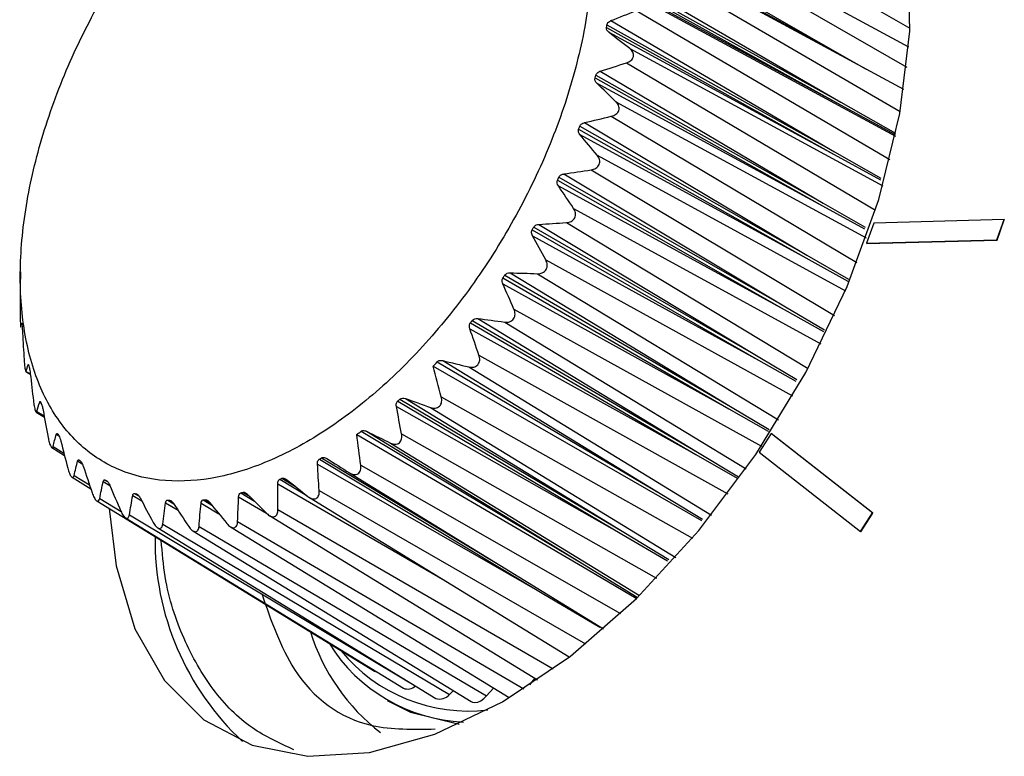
# Model space of a CAD drawing. Header units: millimetres. Extents: x 15231 to 16570, y 10019 to 11489.
# Tile 74 of 206: x 16246 to 16268, y 10325 to 10341. Entities that reach past the tile are written whole.
import ezdxf

# ---------------------------------------------------------------- set-up
doc = ezdxf.new("R2010")
doc.units = ezdxf.units.MM

msp = doc.modelspace()

# ---------------------------------------------------------------- linework, layer by layer
at = {"color": 7, "linetype": 'Continuous', "lineweight": 25}
for p, q in [((16259.946, 10344.777), (16266.151, 10341.224)), ((16266.125, 10340.798), (16260.115, 10344.057)), ((16260.095, 10343.802), (16266.082, 10340.346)), ((16259.584, 10343.521), (16264.617, 10340.615)), ((16259.516, 10343.429), (16264.617, 10340.615)), ((16266.017, 10339.846), (16260.143, 10343.03)), ((16260.121, 10342.742), (16265.936, 10339.357)), ((16259.5, 10342.393), (16264.601, 10339.563)), ((16259.578, 10342.486), (16264.601, 10339.563)), ((16259.496, 10342.335), (16264.596, 10339.504)), ((16259.56, 10342.235), (16264.596, 10339.504)), ((16260.061, 10341.929), (16265.826, 10338.803)), ((16260.022, 10341.616), (16265.705, 10338.283)), ((16259.366, 10341.3), (16264.464, 10338.453)), ((16259.454, 10341.392), (16264.464, 10338.453)), ((16259.355, 10341.24), (16264.453, 10338.391)), ((16259.408, 10341.13), (16264.453, 10338.391)), ((16259.874, 10340.768), (16265.546, 10337.689)), ((16264.617, 10340.615), (16265.172, 10340.304)), ((16259.802, 10340.444), (16265.381, 10337.146)), ((16259.116, 10340.171), (16264.209, 10337.305)), ((16259.212, 10340.258), (16264.209, 10337.305)), ((16259.099, 10340.109), (16264.192, 10337.242)), ((16259.14, 10339.99), (16264.192, 10337.242)), ((16259.567, 10339.576), (16265.172, 10336.527)), ((16264.596, 10339.504), (16265.818, 10338.84)), ((16264.601, 10339.563), (16265.827, 10338.868)), ((16258.859, 10339.106), (16263.841, 10336.14)), ((16259.463, 10339.248), (16264.965, 10335.972)), ((16258.731, 10338.962), (16263.817, 10336.077)), ((16258.754, 10339.024), (16263.841, 10336.14)), ((16258.76, 10338.837), (16263.817, 10336.077)), ((16264.453, 10338.391), (16265.49, 10337.825)), ((16264.464, 10338.453), (16265.502, 10337.859)), ((16259.146, 10338.375), (16264.707, 10335.34)), ((16258.399, 10337.956), (16263.366, 10334.978)), ((16259.011, 10338.047), (16264.459, 10334.783)), ((16258.259, 10337.82), (16263.337, 10334.916)), ((16258.287, 10337.881), (16263.366, 10334.978)), ((16258.277, 10337.689), (16263.337, 10334.916)), ((16264.209, 10337.305), (16265.148, 10336.763)), ((16258.618, 10337.186), (16264.155, 10334.151)), ((16264.192, 10337.242), (16265.136, 10336.724)), ((16258.456, 10336.865), (16263.869, 10333.601)), ((16265.34, 10336.856), (16265.181, 10336.403)), ((16268.259, 10336.933), (16265.34, 10336.856)), ((16268.1, 10336.48), (16268.259, 10336.933)), ((16268.107, 10336.475), (16268.266, 10336.929)), ((16268.259, 10336.933), (16268.266, 10336.929)), ((16257.691, 10336.702), (16262.759, 10333.781)), ((16257.724, 10336.762), (16262.793, 10333.841)), ((16257.841, 10336.827), (16262.793, 10333.841)), ((16257.697, 10336.569), (16262.759, 10333.781)), ((16265.181, 10336.403), (16268.1, 10336.48)), ((16265.181, 10336.403), (16265.188, 10336.399)), ((16265.188, 10336.399), (16268.107, 10336.475)), ((16268.1, 10336.48), (16268.107, 10336.475)), ((16257.993, 10336.03), (16263.524, 10332.982)), ((16263.817, 10336.077), (16264.76, 10335.556)), ((16263.841, 10336.14), (16264.773, 10335.597)), ((16246.225, 10335.766), (16246.222, 10335.422)), ((16257.195, 10335.741), (16262.132, 10332.749)), ((16257.036, 10335.63), (16262.094, 10332.691)), ((16257.074, 10335.687), (16262.132, 10332.749)), ((16257.806, 10335.722), (16263.206, 10332.449)), ((16257.032, 10335.496), (16262.094, 10332.691)), ((16257.282, 10334.927), (16262.826, 10331.855)), ((16263.337, 10334.916), (16264.217, 10334.426)), ((16263.366, 10334.978), (16264.239, 10334.466)), ((16256.349, 10334.675), (16261.395, 10331.72)), ((16256.472, 10334.717), (16261.395, 10331.72)), ((16257.074, 10334.638), (16262.48, 10331.347)), ((16256.294, 10334.489), (16261.353, 10331.667)), ((16256.308, 10334.622), (16261.353, 10331.667)), ((16255.686, 10333.773), (16260.595, 10330.774)), ((16256.497, 10333.899), (16262.074, 10330.788)), ((16262.759, 10333.781), (16263.597, 10333.311)), ((16262.793, 10333.841), (16263.62, 10333.352)), ((16246.397, 10333.681), (16246.409, 10333.674)), ((16255.562, 10333.744), (16260.595, 10330.774)), ((16256.272, 10333.633), (16261.707, 10330.312)), ((16246.347, 10333.524), (16246.45, 10333.461)), ((16246.354, 10333.532), (16246.446, 10333.476)), ((16254.727, 10332.911), (16259.746, 10329.928)), ((16254.85, 10332.926), (16259.746, 10329.928)), ((16255.654, 10332.962), (16261.285, 10329.798)), ((16246.658, 10332.845), (16246.686, 10332.828)), ((16254.649, 10332.744), (16259.699, 10329.885)), ((16254.68, 10332.869), (16259.699, 10329.885)), ((16255.414, 10332.724), (16260.905, 10329.362)), ((16262.094, 10332.691), (16262.975, 10332.193)), ((16262.132, 10332.749), (16262.997, 10332.233)), ((16246.58, 10332.619), (16246.764, 10332.506)), ((16246.597, 10332.635), (16246.759, 10332.536)), ((16247.031, 10332.122), (16247.09, 10332.086)), ((16253.859, 10332.191), (16258.864, 10329.195)), ((16253.979, 10332.191), (16258.864, 10329.195)), ((16254.766, 10332.134), (16260.477, 10328.9)), ((16263.047, 10332.14), (16262.774, 10331.722)), ((16265.316, 10330.36), (16263.047, 10332.14)), ((16263.047, 10332.14), (16263.054, 10332.135)), ((16265.323, 10330.355), (16263.054, 10332.135)), ((16246.928, 10331.826), (16247.215, 10331.65)), ((16246.957, 10331.852), (16247.202, 10331.703)), ((16254.517, 10331.928), (16260.092, 10328.509)), ((16252.925, 10331.567), (16257.914, 10328.562)), ((16252.973, 10331.595), (16257, 10329.171)), ((16261.353, 10331.667), (16262.279, 10331.138)), ((16261.395, 10331.72), (16262.308, 10331.172)), ((16262.774, 10331.722), (16265.042, 10329.942)), ((16247.508, 10331.525), (16247.61, 10331.464)), ((16252.881, 10331.457), (16257.914, 10328.562)), ((16253.849, 10331.429), (16259.67, 10328.107)), ((16247.384, 10331.16), (16247.804, 10330.902)), ((16247.428, 10331.197), (16247.775, 10330.988)), ((16252.038, 10331.116), (16252.64, 10330.751)), ((16252.085, 10331.137), (16252.387, 10330.954)), ((16253.595, 10331.26), (16259.29, 10327.766)), ((16248.082, 10331.066), (16248.23, 10330.977)), ((16248.127, 10331.098), (16248.164, 10331.075)), ((16251.99, 10331.016), (16255.734, 10328.845)), ((16248.002, 10330.683), (16248.48, 10330.395)), ((16248.742, 10330.751), (16248.944, 10330.63)), ((16248.791, 10330.798), (16248.878, 10330.745)), ((16248.829, 10330.786), (16248.854, 10330.771)), ((16251.115, 10330.721), (16251.738, 10330.357)), ((16251.165, 10330.809), (16251.471, 10330.623)), ((16251.212, 10330.822), (16251.365, 10330.729)), ((16252.699, 10330.707), (16258.52, 10327.135)), ((16252.92, 10330.861), (16258.888, 10327.427)), ((16260.595, 10330.774), (16261.509, 10330.222)), ((16247.937, 10330.632), (16254.16, 10326.815)), ((16249.477, 10330.587), (16249.757, 10330.421)), ((16249.527, 10330.649), (16249.66, 10330.568)), ((16249.569, 10330.645), (16249.625, 10330.611)), ((16250.272, 10330.577), (16250.674, 10330.341)), ((16250.324, 10330.652), (16250.516, 10330.535)), ((16250.368, 10330.657), (16250.464, 10330.598)), ((16248.581, 10330.252), (16254.805, 10326.434)), ((16248.668, 10330.318), (16254.923, 10326.579)), ((16251.803, 10330.303), (16257.806, 10326.62)), ((16251.996, 10330.438), (16258.157, 10326.865)), ((16265.042, 10329.942), (16265.316, 10330.36)), ((16265.049, 10329.938), (16265.323, 10330.355)), ((16265.316, 10330.36), (16265.323, 10330.355)), ((16249.304, 10330.026), (16255.53, 10326.206)), ((16249.414, 10330.108), (16255.838, 10326.295)), ((16250.227, 10330.058), (16256.669, 10326.263)), ((16250.929, 10330.052), (16257.171, 10326.223)), ((16251.093, 10330.169), (16257.503, 10326.421)), ((16250.091, 10329.959), (16256.323, 10326.136)), ((16259.699, 10329.885), (16260.725, 10329.289)), ((16259.746, 10329.928), (16260.749, 10329.318)), ((16265.042, 10329.942), (16265.049, 10329.938)), ((16258.864, 10329.195), (16260.041, 10328.476)), ((16257.914, 10328.562), (16259.202, 10327.801)), ((16257.641, 10326.51), (16257.75, 10326.655)), ((16255.838, 10326.295), (16255.927, 10326.379)), ((16256.669, 10326.263), (16256.824, 10326.436)), ((16254.445, 10326.162), (16254.545, 10326.104)), ((16257.171, 10326.223), (16257.176, 10326.219))]:
    msp.add_line(p, q, dxfattribs=at)
at = {"color": 7, "linetype": 'Continuous', "lineweight": 25, "flags": 128}
for points in [[(16257.026, 10326.131), (16258.546, 10327.155), (16260.026, 10328.445), (16261.425, 10329.965), (16262.702, 10331.669), (16263.82, 10333.51), (16264.747, 10335.435), (16265.457, 10337.387), (16265.928, 10339.312), (16266.148, 10341.152), (16266.11, 10342.857), (16265.815, 10344.376), (16265.272, 10345.665), (16264.496, 10346.689), (16263.509, 10347.416), (16262.341, 10347.828), (16261.024, 10347.91), (16259.597, 10347.662), (16258.615, 10347.32)], [(16255.473, 10333.649), (16260.55, 10330.726), (16261.482, 10330.189)], [(16253.763, 10332.12), (16258.815, 10329.159), (16260.021, 10328.453)], [(16248.216, 10330.461), (16248.371, 10329.176), (16248.791, 10327.766), (16249.453, 10326.606), (16250.338, 10325.727), (16251.419, 10325.156), (16252.666, 10324.908), (16254.043, 10324.991), (16255.51, 10325.403), (16257.026, 10326.131)], [(16254.16, 10326.815), (16254.198, 10326.798), (16254.218, 10326.794)], [(16256.323, 10326.136), (16256.35, 10326.123), (16256.407, 10326.114), (16256.471, 10326.124), (16256.538, 10326.153), (16256.605, 10326.2), (16256.669, 10326.263)], [(16254.545, 10326.104), (16254.966, 10325.897), (16256.056, 10325.631)]]:
    msp.add_lwpolyline(points, dxfattribs=at)
at = {"color": 7, "linetype": 'Continuous', "lineweight": 25}
for centre, radius, start, end in [((16255.414, 10329.751), 6.172, 179.2535, 226.9929), ((16257.074, 10329.048), 4.556, 197.2609, 232.3774), ((16256.32, 10329.411), 3.74, 211.8052, 267.405), ((16256.257, 10329.604), 3.681, 219.192, 276.9172), ((16254.9, 10326.657), 0.242, 246.8809, 316.0327), ((16255.622, 10326.466), 0.275, 250.3736, 321.5781)]:
    msp.add_arc(centre, radius, start, end, dxfattribs=at)
for points, knots in [([(16252.151, 10346.454), (16251.728, 10346.173), (16251.316, 10345.851), (16250.508, 10345.125), (16250.111, 10344.717), (16249.364, 10343.849), (16249.012, 10343.387), (16248.515, 10342.651), (16248.355, 10342.398), (16248.051, 10341.887), (16247.907, 10341.629), (16247.499, 10340.845), (16247.258, 10340.309), (16246.843, 10339.219), (16246.675, 10338.679), (16246.479, 10337.879), (16246.423, 10337.614), (16246.332, 10337.086), (16246.296, 10336.824), (16246.22, 10336.058), (16246.21, 10335.571), (16246.258, 10334.874), (16246.284, 10334.646), (16246.357, 10334.208), (16246.403, 10333.999), (16246.571, 10333.398), (16246.722, 10333.035), (16247.007, 10332.547), (16247.112, 10332.395), (16247.337, 10332.116), (16247.578, 10331.862), (16247.851, 10331.654), (16248.141, 10331.471), (16248.295, 10331.391), (16248.774, 10331.192), (16249.115, 10331.112), (16249.843, 10331.058), (16250.234, 10331.084), (16251.029, 10331.241), (16251.436, 10331.372), (16252.062, 10331.644), (16252.274, 10331.749), (16252.694, 10331.981), (16252.903, 10332.108), (16253.527, 10332.523), (16253.94, 10332.844), (16254.755, 10333.576), (16255.145, 10333.977), (16255.704, 10334.625), (16255.886, 10334.85), (16256.241, 10335.315), (16256.414, 10335.557), (16256.91, 10336.292), (16257.212, 10336.799), (16257.622, 10337.585), (16257.752, 10337.853), (16257.995, 10338.392), (16258.107, 10338.662), (16258.415, 10339.47), (16258.584, 10340.009), (16258.782, 10340.817), (16258.839, 10341.085), (16258.93, 10341.611), (16259.001, 10342.127), (16259.032, 10342.626), (16259.042, 10343.116), (16259.037, 10343.358), (16258.99, 10344.059), (16258.918, 10344.493), (16258.75, 10345.094), (16258.684, 10345.286), (16258.532, 10345.653), (16258.446, 10345.827), (16258.163, 10346.311), (16257.94, 10346.589), (16257.553, 10346.939), (16257.414, 10347.045), (16257.123, 10347.229), (16256.972, 10347.307), (16256.497, 10347.506), (16256.155, 10347.587), (16255.419, 10347.643), (16255.036, 10347.617), (16254.441, 10347.5), (16254.239, 10347.448), (16253.829, 10347.317), (16253.62, 10347.238), (16252.993, 10346.965), (16252.573, 10346.734), (16252.151, 10346.454)], [0, 0, 0, 0, 0.03125, 0.03125, 0.0625, 0.0625, 0.09375, 0.09375, 0.109375, 0.109375, 0.125, 0.125, 0.15625, 0.15625, 0.1875, 0.1875, 0.203125, 0.203125, 0.21875, 0.21875, 0.25, 0.25, 0.265625, 0.265625, 0.28125, 0.28125, 0.3125, 0.3125, 0.328125, 0.328125, 0.34375, 0.359375, 0.359375, 0.375, 0.375, 0.40625, 0.40625, 0.4375, 0.4375, 0.46875, 0.46875, 0.484375, 0.484375, 0.5, 0.5, 0.53125, 0.53125, 0.5625, 0.5625, 0.578125, 0.578125, 0.59375, 0.59375, 0.625, 0.625, 0.640625, 0.640625, 0.65625, 0.65625, 0.6875, 0.6875, 0.703125, 0.703125, 0.71875, 0.734375, 0.734375, 0.75, 0.75, 0.78125, 0.78125, 0.796875, 0.796875, 0.8125, 0.8125, 0.84375, 0.84375, 0.859375, 0.859375, 0.875, 0.875, 0.90625, 0.90625, 0.9375, 0.9375, 0.953125, 0.953125, 0.96875, 0.96875, 1, 1, 1, 1]), ([(16259.366, 10341.3), (16259.368, 10341.311), (16259.372, 10341.322), (16259.377, 10341.331), (16259.383, 10341.342), (16259.392, 10341.352), (16259.401, 10341.36), (16259.414, 10341.372), (16259.43, 10341.381), (16259.446, 10341.388), (16259.449, 10341.39), (16259.451, 10341.391), (16259.454, 10341.392)], [0.0000035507, 0.0000035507, 0.0000035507, 0.0000035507, 0.0000399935, 0.0000399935, 0.0000399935, 0.0000796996, 0.0000796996, 0.0000796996, 0.0001344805, 0.0001344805, 0.0001344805, 0.0001425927, 0.0001425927, 0.0001425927, 0.0001425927]), ([(16259.802, 10340.444), (16259.838, 10340.456), (16259.872, 10340.473), (16259.928, 10340.521), (16259.949, 10340.552), (16259.964, 10340.62), (16259.958, 10340.656), (16259.927, 10340.719), (16259.902, 10340.746), (16259.874, 10340.768)], [0, 0, 0, 0, 0.25, 0.25, 0.5, 0.5, 0.75, 0.75, 1, 1, 1, 1]), ([(16259.116, 10340.171), (16259.119, 10340.182), (16259.124, 10340.193), (16259.131, 10340.203), (16259.138, 10340.213), (16259.147, 10340.223), (16259.158, 10340.23), (16259.172, 10340.241), (16259.189, 10340.25), (16259.206, 10340.256), (16259.208, 10340.257), (16259.21, 10340.258), (16259.212, 10340.258)], [0.0000026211, 0.0000026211, 0.0000026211, 0.0000026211, 0.0000400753, 0.0000400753, 0.0000400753, 0.0000798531, 0.0000798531, 0.0000798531, 0.0001350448, 0.0001350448, 0.0001350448, 0.0001417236, 0.0001417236, 0.0001417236, 0.0001417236]), ([(16259.463, 10339.248), (16259.5, 10339.256), (16259.535, 10339.271), (16259.596, 10339.316), (16259.62, 10339.346), (16259.642, 10339.416), (16259.639, 10339.453), (16259.615, 10339.521), (16259.593, 10339.551), (16259.567, 10339.576)], [0, 0, 0, 0, 0.25, 0.25, 0.5, 0.5, 0.75, 0.75, 1, 1, 1, 1]), ([(16258.754, 10339.024), (16258.758, 10339.036), (16258.764, 10339.047), (16258.773, 10339.057), (16258.781, 10339.067), (16258.791, 10339.075), (16258.802, 10339.083), (16258.818, 10339.093), (16258.835, 10339.1), (16258.853, 10339.105), (16258.855, 10339.105), (16258.857, 10339.106), (16258.859, 10339.106)], [0.000001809, 0.000001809, 0.000001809, 0.000001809, 0.0000401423, 0.0000401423, 0.0000401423, 0.0000799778, 0.0000799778, 0.0000799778, 0.0001355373, 0.0001355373, 0.0001355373, 0.000140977, 0.000140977, 0.000140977, 0.000140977]), ([(16259.011, 10338.047), (16259.049, 10338.053), (16259.086, 10338.065), (16259.15, 10338.106), (16259.177, 10338.135), (16259.205, 10338.204), (16259.206, 10338.243), (16259.188, 10338.314), (16259.169, 10338.346), (16259.146, 10338.375)], [0, 0, 0, 0, 0.25, 0.25, 0.5, 0.5, 0.75, 0.75, 1, 1, 1, 1]), ([(16258.287, 10337.881), (16258.292, 10337.893), (16258.3, 10337.904), (16258.309, 10337.913), (16258.319, 10337.923), (16258.33, 10337.931), (16258.341, 10337.937), (16258.358, 10337.946), (16258.376, 10337.952), (16258.394, 10337.955), (16258.396, 10337.955), (16258.397, 10337.955), (16258.399, 10337.956)], [0.0000010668, 0.0000010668, 0.0000010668, 0.0000010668, 0.000040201, 0.000040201, 0.000040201, 0.0000800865, 0.0000800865, 0.0000800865, 0.0001359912, 0.0001359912, 0.0001359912, 0.0001403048, 0.0001403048, 0.0001403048, 0.0001403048]), ([(16258.456, 10336.865), (16258.493, 10336.867), (16258.531, 10336.876), (16258.599, 10336.912), (16258.627, 10336.939), (16258.662, 10337.007), (16258.666, 10337.046), (16258.654, 10337.12), (16258.639, 10337.155), (16258.618, 10337.186)], [0, 0, 0, 0, 0.25, 0.25, 0.5, 0.5, 0.75, 0.75, 1, 1, 1, 1]), ([(16257.697, 10336.569), (16257.69, 10336.584), (16257.683, 10336.599), (16257.68, 10336.615), (16257.677, 10336.629), (16257.675, 10336.644), (16257.677, 10336.659), (16257.678, 10336.673), (16257.683, 10336.688), (16257.69, 10336.701), (16257.69, 10336.702), (16257.69, 10336.702), (16257.691, 10336.702)], [0.0000095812, 0.0000095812, 0.0000095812, 0.0000095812, 0.0000588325, 0.0000588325, 0.0000588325, 0.0001028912, 0.0001028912, 0.0001028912, 0.0001474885, 0.0001474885, 0.0001474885, 0.0001490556, 0.0001490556, 0.0001490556, 0.0001490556]), ([(16257.724, 10336.762), (16257.73, 10336.774), (16257.739, 10336.784), (16257.749, 10336.793), (16257.759, 10336.802), (16257.771, 10336.809), (16257.783, 10336.814), (16257.8, 10336.821), (16257.819, 10336.826), (16257.837, 10336.827), (16257.838, 10336.827), (16257.839, 10336.827), (16257.841, 10336.827)], [0.0000003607, 0.0000003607, 0.0000003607, 0.0000003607, 0.0000402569, 0.0000402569, 0.0000402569, 0.0000801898, 0.0000801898, 0.0000801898, 0.0001364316, 0.0001364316, 0.0001364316, 0.0001396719, 0.0001396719, 0.0001396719, 0.0001396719]), ([(16257.806, 10335.722), (16257.843, 10335.72), (16257.881, 10335.726), (16257.951, 10335.755), (16257.982, 10335.78), (16258.021, 10335.845), (16258.029, 10335.884), (16258.024, 10335.96), (16258.011, 10335.997), (16257.993, 10336.03)], [0, 0, 0, 0, 0.25, 0.25, 0.5, 0.5, 0.75, 0.75, 1, 1, 1, 1]), ([(16257.074, 10335.687), (16257.086, 10335.706), (16257.106, 10335.721), (16257.148, 10335.739), (16257.172, 10335.742), (16257.195, 10335.741)], [0, 0, 0, 0, 0.5, 0.5, 1, 1, 1, 1]), ([(16257.032, 10335.496), (16257.026, 10335.512), (16257.021, 10335.528), (16257.018, 10335.545), (16257.017, 10335.559), (16257.017, 10335.574), (16257.019, 10335.589), (16257.022, 10335.601), (16257.026, 10335.613), (16257.032, 10335.624), (16257.034, 10335.626), (16257.035, 10335.628), (16257.036, 10335.63)], [0.0000072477, 0.0000072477, 0.0000072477, 0.0000072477, 0.0000581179, 0.0000581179, 0.0000581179, 0.0001018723, 0.0001018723, 0.0001018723, 0.0001391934, 0.0001391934, 0.0001391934, 0.0001465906, 0.0001465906, 0.0001465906, 0.0001465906]), ([(16246.222, 10335.422), (16246.222, 10335.415), (16246.222, 10335.404), (16246.222, 10335.393), (16246.222, 10335.389)], [0, 0, 0, 0, 0.604271, 1, 1, 1, 1]), ([(16257.074, 10334.638), (16257.11, 10334.633), (16257.148, 10334.634), (16257.219, 10334.657), (16257.251, 10334.678), (16257.296, 10334.74), (16257.306, 10334.778), (16257.307, 10334.855), (16257.297, 10334.893), (16257.282, 10334.927)], [0, 0, 0, 0, 0.25, 0.25, 0.5, 0.5, 0.75, 0.75, 1, 1, 1, 1]), ([(16246.222, 10334.815), (16246.222, 10334.781), (16246.222, 10334.743), (16246.224, 10334.666), (16246.225, 10334.628), (16246.227, 10334.567), (16246.229, 10334.545), (16246.231, 10334.523), (16246.232, 10334.522), (16246.233, 10334.528)], [0, 0, 0, 0, 0.25, 0.25, 0.5, 0.5, 0.75, 0.75, 1, 1, 1, 1]), ([(16246.254, 10334.616), (16246.254, 10334.616), (16246.255, 10334.617), (16246.257, 10334.605), (16246.259, 10334.588), (16246.26, 10334.577), (16246.26, 10334.576)], [0, 0, 0, 0, 0.219252, 0.614179, 0.952285, 1, 1, 1, 1]), ([(16246.266, 10334.523), (16246.267, 10334.515), (16246.268, 10334.506), (16246.268, 10334.496), (16246.269, 10334.484), (16246.27, 10334.472), (16246.271, 10334.459), (16246.273, 10334.441), (16246.274, 10334.423), (16246.275, 10334.406), (16246.275, 10334.401), (16246.275, 10334.395), (16246.275, 10334.39)], [0.0000071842, 0.0000071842, 0.0000071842, 0.0000071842, 0.0000389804, 0.0000389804, 0.0000389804, 0.0000776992, 0.0000776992, 0.0000776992, 0.0001307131, 0.0001307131, 0.0001307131, 0.0001470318, 0.0001470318, 0.0001470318, 0.0001470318]), ([(16256.294, 10334.489), (16256.288, 10334.506), (16256.284, 10334.523), (16256.284, 10334.54), (16256.283, 10334.555), (16256.284, 10334.57), (16256.288, 10334.583), (16256.291, 10334.595), (16256.297, 10334.607), (16256.304, 10334.617), (16256.305, 10334.619), (16256.306, 10334.621), (16256.308, 10334.622)], [0.000005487, 0.000005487, 0.000005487, 0.000005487, 0.0000575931, 0.0000575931, 0.0000575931, 0.0001011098, 0.0001011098, 0.0001011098, 0.0001382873, 0.0001382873, 0.0001382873, 0.0001449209, 0.0001449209, 0.0001449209, 0.0001449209]), ([(16246.309, 10333.796), (16246.311, 10333.76), (16246.314, 10333.721), (16246.322, 10333.646), (16246.326, 10333.608), (16246.336, 10333.552), (16246.341, 10333.534), (16246.349, 10333.52), (16246.352, 10333.523), (16246.354, 10333.532)], [0, 0, 0, 0, 0.25, 0.25, 0.5, 0.5, 0.75, 0.75, 1, 1, 1, 1]), ([(16255.562, 10333.744), (16255.566, 10333.749), (16255.572, 10333.754), (16255.577, 10333.758), (16255.587, 10333.765), (16255.598, 10333.77), (16255.61, 10333.773), (16255.625, 10333.777), (16255.641, 10333.779), (16255.656, 10333.778), (16255.666, 10333.777), (16255.676, 10333.775), (16255.686, 10333.773)], [0.0000166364, 0.0000166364, 0.0000166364, 0.0000166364, 0.0000381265, 0.0000381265, 0.0000381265, 0.0000760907, 0.0000760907, 0.0000760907, 0.0001252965, 0.0001252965, 0.0001252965, 0.0001563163, 0.0001563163, 0.0001563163, 0.0001563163]), ([(16256.272, 10333.633), (16256.307, 10333.624), (16256.345, 10333.622), (16256.416, 10333.637), (16256.45, 10333.655), (16256.497, 10333.711), (16256.511, 10333.749), (16256.517, 10333.824), (16256.51, 10333.863), (16256.497, 10333.899)], [0, 0, 0, 0, 0.25, 0.25, 0.5, 0.5, 0.75, 0.75, 1, 1, 1, 1]), ([(16246.397, 10333.681), (16246.398, 10333.686), (16246.4, 10333.688), (16246.402, 10333.687), (16246.404, 10333.686), (16246.406, 10333.683), (16246.408, 10333.677), (16246.41, 10333.673), (16246.412, 10333.666), (16246.414, 10333.658), (16246.414, 10333.657), (16246.415, 10333.656), (16246.415, 10333.654)], [0.0000025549, 0.0000025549, 0.0000025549, 0.0000025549, 0.0000569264, 0.0000569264, 0.0000569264, 0.0000999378, 0.0000999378, 0.0000999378, 0.0001366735, 0.0001366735, 0.0001366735, 0.0001423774, 0.0001423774, 0.0001423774, 0.0001423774]), ([(16246.427, 10333.607), (16246.428, 10333.6), (16246.43, 10333.593), (16246.432, 10333.584), (16246.434, 10333.573), (16246.436, 10333.561), (16246.438, 10333.549), (16246.441, 10333.532), (16246.443, 10333.514), (16246.445, 10333.497), (16246.446, 10333.491), (16246.447, 10333.484), (16246.448, 10333.477)], [0.0000098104, 0.0000098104, 0.0000098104, 0.0000098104, 0.0000386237, 0.0000386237, 0.0000386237, 0.0000770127, 0.0000770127, 0.0000770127, 0.0001288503, 0.0001288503, 0.0001288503, 0.0001497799, 0.0001497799, 0.0001497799, 0.0001497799]), ([(16255.414, 10332.724), (16255.449, 10332.712), (16255.485, 10332.705), (16255.556, 10332.713), (16255.59, 10332.727), (16255.641, 10332.777), (16255.657, 10332.813), (16255.667, 10332.887), (16255.663, 10332.925), (16255.654, 10332.962)], [0, 0, 0, 0, 0.25, 0.25, 0.5, 0.5, 0.75, 0.75, 1, 1, 1, 1]), ([(16246.519, 10332.87), (16246.523, 10332.833), (16246.529, 10332.794), (16246.543, 10332.721), (16246.551, 10332.685), (16246.568, 10332.635), (16246.576, 10332.621), (16246.589, 10332.615), (16246.594, 10332.622), (16246.597, 10332.635)], [0, 0, 0, 0, 0.25, 0.25, 0.5, 0.5, 0.75, 0.75, 1, 1, 1, 1]), ([(16246.658, 10332.845), (16246.66, 10332.851), (16246.662, 10332.855), (16246.665, 10332.856), (16246.668, 10332.856), (16246.671, 10332.855), (16246.674, 10332.851), (16246.677, 10332.848), (16246.68, 10332.843), (16246.683, 10332.836), (16246.683, 10332.835), (16246.684, 10332.833), (16246.685, 10332.832)], [0.000003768, 0.000003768, 0.000003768, 0.000003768, 0.0000573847, 0.0000573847, 0.0000573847, 0.0001005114, 0.0001005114, 0.0001005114, 0.0001372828, 0.0001372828, 0.0001372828, 0.0001436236, 0.0001436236, 0.0001436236, 0.0001436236]), ([(16246.702, 10332.79), (16246.704, 10332.786), (16246.707, 10332.78), (16246.709, 10332.774), (16246.712, 10332.765), (16246.715, 10332.754), (16246.719, 10332.742), (16246.723, 10332.727), (16246.726, 10332.71), (16246.73, 10332.694), (16246.732, 10332.685), (16246.734, 10332.675), (16246.735, 10332.666)], [0.0000146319, 0.0000146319, 0.0000146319, 0.0000146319, 0.000038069, 0.000038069, 0.000038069, 0.0000759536, 0.0000759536, 0.0000759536, 0.0001257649, 0.0001257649, 0.0001257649, 0.0001547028, 0.0001547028, 0.0001547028, 0.0001547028]), ([(16254.649, 10332.744), (16254.646, 10332.761), (16254.645, 10332.779), (16254.647, 10332.797), (16254.648, 10332.811), (16254.652, 10332.824), (16254.657, 10332.837), (16254.662, 10332.847), (16254.669, 10332.857), (16254.677, 10332.865), (16254.678, 10332.867), (16254.679, 10332.868), (16254.68, 10332.869)], [0.0000028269, 0.0000028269, 0.0000028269, 0.0000028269, 0.0000568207, 0.0000568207, 0.0000568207, 0.0000999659, 0.0000999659, 0.0000999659, 0.0001368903, 0.0001368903, 0.0001368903, 0.0001424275, 0.0001424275, 0.0001424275, 0.0001424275]), ([(16246.847, 10332.054), (16246.854, 10332.017), (16246.863, 10331.979), (16246.883, 10331.908), (16246.895, 10331.876), (16246.919, 10331.832), (16246.93, 10331.822), (16246.947, 10331.824), (16246.953, 10331.835), (16246.957, 10331.852)], [0, 0, 0, 0, 0.25, 0.25, 0.5, 0.5, 0.75, 0.75, 1, 1, 1, 1]), ([(16247.031, 10332.122), (16247.033, 10332.13), (16247.036, 10332.135), (16247.039, 10332.138), (16247.043, 10332.14), (16247.046, 10332.141), (16247.05, 10332.139), (16247.054, 10332.137), (16247.058, 10332.133), (16247.062, 10332.127), (16247.063, 10332.126), (16247.064, 10332.125), (16247.065, 10332.124)], [0.0000051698, 0.0000051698, 0.0000051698, 0.0000051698, 0.0000579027, 0.0000579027, 0.0000579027, 0.0001011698, 0.0001011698, 0.0001011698, 0.0001379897, 0.0001379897, 0.0001379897, 0.000145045, 0.000145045, 0.000145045, 0.000145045]), ([(16253.859, 10332.191), (16253.866, 10332.196), (16253.874, 10332.2), (16253.883, 10332.203), (16253.894, 10332.207), (16253.905, 10332.208), (16253.917, 10332.208), (16253.933, 10332.207), (16253.949, 10332.203), (16253.965, 10332.197), (16253.97, 10332.195), (16253.975, 10332.193), (16253.979, 10332.191)], [0.0000077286, 0.0000077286, 0.0000077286, 0.0000077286, 0.0000389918, 0.0000389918, 0.0000389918, 0.0000777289, 0.0000777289, 0.0000777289, 0.0001305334, 0.0001305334, 0.0001305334, 0.0001474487, 0.0001474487, 0.0001474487, 0.0001474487]), ([(16254.517, 10331.928), (16254.549, 10331.912), (16254.585, 10331.902), (16254.654, 10331.901), (16254.689, 10331.911), (16254.741, 10331.955), (16254.759, 10331.988), (16254.774, 10332.059), (16254.773, 10332.097), (16254.766, 10332.134)], [0, 0, 0, 0, 0.25, 0.25, 0.5, 0.5, 0.75, 0.75, 1, 1, 1, 1]), ([(16247.508, 10331.525), (16247.51, 10331.534), (16247.514, 10331.542), (16247.518, 10331.547), (16247.521, 10331.55), (16247.526, 10331.553), (16247.531, 10331.552), (16247.535, 10331.552), (16247.54, 10331.549), (16247.545, 10331.545), (16247.546, 10331.544), (16247.547, 10331.543), (16247.548, 10331.542)], [0.0000068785, 0.0000068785, 0.0000068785, 0.0000068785, 0.0000585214, 0.0000585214, 0.0000585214, 0.0001019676, 0.0001019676, 0.0001019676, 0.0001388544, 0.0001388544, 0.0001388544, 0.0001467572, 0.0001467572, 0.0001467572, 0.0001467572]), ([(16252.881, 10331.457), (16252.88, 10331.475), (16252.881, 10331.493), (16252.885, 10331.509), (16252.888, 10331.521), (16252.893, 10331.533), (16252.9, 10331.543), (16252.906, 10331.552), (16252.913, 10331.559), (16252.921, 10331.565), (16252.922, 10331.566), (16252.924, 10331.566), (16252.925, 10331.567)], [0.0000006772, 0.0000006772, 0.0000006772, 0.0000006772, 0.0000561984, 0.0000561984, 0.0000561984, 0.0000990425, 0.0000990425, 0.0000990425, 0.0001357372, 0.0001357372, 0.0001357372, 0.0001404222, 0.0001404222, 0.0001404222, 0.0001404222]), ([(16252.973, 10331.595), (16252.981, 10331.6), (16252.99, 10331.603), (16252.999, 10331.605), (16253.01, 10331.607), (16253.021, 10331.606), (16253.033, 10331.604), (16253.048, 10331.601), (16253.064, 10331.595), (16253.079, 10331.587), (16253.082, 10331.585), (16253.086, 10331.583), (16253.09, 10331.58)], [0.0000058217, 0.0000058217, 0.0000058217, 0.0000058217, 0.0000391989, 0.0000391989, 0.0000391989, 0.0000781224, 0.0000781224, 0.0000781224, 0.000131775, 0.000131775, 0.000131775, 0.0001455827, 0.0001455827, 0.0001455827, 0.0001455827]), ([(16247.289, 10331.363), (16247.298, 10331.326), (16247.31, 10331.289), (16247.337, 10331.222), (16247.352, 10331.193), (16247.382, 10331.157), (16247.396, 10331.152), (16247.416, 10331.162), (16247.424, 10331.177), (16247.428, 10331.197)], [0, 0, 0, 0, 0.25, 0.25, 0.5, 0.5, 0.75, 0.75, 1, 1, 1, 1]), ([(16247.578, 10331.514), (16247.587, 10331.505), (16247.598, 10331.488), (16247.618, 10331.45), (16247.626, 10331.428), (16247.634, 10331.406)], [0, 0, 0, 0, 0.5, 0.5, 1, 1, 1, 1]), ([(16253.595, 10331.26), (16253.626, 10331.24), (16253.66, 10331.226), (16253.727, 10331.216), (16253.761, 10331.222), (16253.815, 10331.258), (16253.834, 10331.288), (16253.853, 10331.355), (16253.854, 10331.393), (16253.849, 10331.429)], [0, 0, 0, 0, 0.25, 0.25, 0.5, 0.5, 0.75, 0.75, 1, 1, 1, 1]), ([(16252.085, 10331.137), (16252.094, 10331.14), (16252.103, 10331.142), (16252.112, 10331.142), (16252.123, 10331.142), (16252.134, 10331.14), (16252.145, 10331.136), (16252.16, 10331.131), (16252.174, 10331.123), (16252.188, 10331.113), (16252.191, 10331.111), (16252.194, 10331.109), (16252.197, 10331.106)], [0.0000044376, 0.0000044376, 0.0000044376, 0.0000044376, 0.0000393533, 0.0000393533, 0.0000393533, 0.000078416, 0.000078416, 0.000078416, 0.0001327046, 0.0001327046, 0.0001327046, 0.0001442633, 0.0001442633, 0.0001442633, 0.0001442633]), ([(16248.082, 10331.066), (16248.084, 10331.076), (16248.088, 10331.085), (16248.092, 10331.091), (16248.096, 10331.097), (16248.101, 10331.101), (16248.106, 10331.102), (16248.111, 10331.103), (16248.117, 10331.103), (16248.123, 10331.1), (16248.124, 10331.099), (16248.126, 10331.099), (16248.127, 10331.098)], [0.0000091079, 0.0000091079, 0.0000091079, 0.0000091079, 0.0000593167, 0.0000593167, 0.0000593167, 0.0001030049, 0.0001030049, 0.0001030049, 0.0001399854, 0.0001399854, 0.0001399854, 0.0001489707, 0.0001489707, 0.0001489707, 0.0001489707]), ([(16248.161, 10331.078), (16248.168, 10331.074), (16248.175, 10331.068), (16248.182, 10331.06), (16248.189, 10331.052), (16248.195, 10331.043), (16248.202, 10331.032), (16248.211, 10331.017), (16248.219, 10331.001), (16248.227, 10330.984), (16248.228, 10330.982), (16248.228, 10330.981), (16248.229, 10330.979)], [0.0000004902, 0.0000004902, 0.0000004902, 0.0000004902, 0.000039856, 0.000039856, 0.000039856, 0.0000793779, 0.0000793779, 0.0000793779, 0.000135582, 0.000135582, 0.000135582, 0.0001404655, 0.0001404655, 0.0001404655, 0.0001404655]), ([(16247.835, 10330.809), (16247.847, 10330.773), (16247.862, 10330.738), (16247.895, 10330.675), (16247.914, 10330.649), (16247.95, 10330.622), (16247.966, 10330.622), (16247.989, 10330.641), (16247.997, 10330.66), (16248.002, 10330.683)], [0, 0, 0, 0, 0.25, 0.25, 0.5, 0.5, 0.75, 0.75, 1, 1, 1, 1]), ([(16248.829, 10330.786), (16248.836, 10330.784), (16248.844, 10330.779), (16248.852, 10330.773), (16248.86, 10330.767), (16248.868, 10330.758), (16248.875, 10330.749), (16248.886, 10330.736), (16248.896, 10330.72), (16248.905, 10330.704), (16248.906, 10330.703), (16248.906, 10330.701), (16248.907, 10330.699)], [0.0000008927, 0.0000008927, 0.0000008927, 0.0000008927, 0.0000397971, 0.0000397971, 0.0000397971, 0.0000792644, 0.0000792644, 0.0000792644, 0.0001352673, 0.0001352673, 0.0001352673, 0.0001408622, 0.0001408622, 0.0001408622, 0.0001408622]), ([(16251.212, 10330.822), (16251.22, 10330.824), (16251.229, 10330.825), (16251.239, 10330.823), (16251.249, 10330.822), (16251.259, 10330.818), (16251.269, 10330.813), (16251.284, 10330.805), (16251.297, 10330.795), (16251.31, 10330.783), (16251.313, 10330.781), (16251.315, 10330.779), (16251.317, 10330.777)], [0.0000033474, 0.0000033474, 0.0000033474, 0.0000033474, 0.0000394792, 0.0000394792, 0.0000394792, 0.0000786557, 0.0000786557, 0.0000786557, 0.0001334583, 0.0001334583, 0.0001334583, 0.0001432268, 0.0001432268, 0.0001432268, 0.0001432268]), ([(16252.666, 10330.73), (16252.695, 10330.707), (16252.726, 10330.689), (16252.79, 10330.671), (16252.824, 10330.672), (16252.878, 10330.699), (16252.898, 10330.726), (16252.92, 10330.788), (16252.923, 10330.824), (16252.92, 10330.861)], [0, 0, 0, 0, 0.25, 0.25, 0.5, 0.5, 0.75, 0.75, 1, 1, 1, 1]), ([(16249.477, 10330.587), (16249.479, 10330.605), (16249.484, 10330.621), (16249.501, 10330.644), (16249.513, 10330.65), (16249.527, 10330.649)], [0, 0, 0, 0, 0.5, 0.5, 1, 1, 1, 1]), ([(16249.569, 10330.645), (16249.577, 10330.644), (16249.585, 10330.642), (16249.594, 10330.637), (16249.603, 10330.632), (16249.612, 10330.625), (16249.62, 10330.617), (16249.632, 10330.606), (16249.643, 10330.592), (16249.654, 10330.577), (16249.655, 10330.575), (16249.656, 10330.573), (16249.657, 10330.571)], [0.0000016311, 0.0000016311, 0.0000016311, 0.0000016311, 0.000039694, 0.000039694, 0.000039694, 0.0000790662, 0.0000790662, 0.0000790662, 0.0001347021, 0.0001347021, 0.0001347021, 0.000141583, 0.000141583, 0.000141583, 0.000141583]), ([(16250.368, 10330.657), (16250.376, 10330.658), (16250.385, 10330.657), (16250.394, 10330.654), (16250.404, 10330.65), (16250.413, 10330.645), (16250.423, 10330.638), (16250.436, 10330.629), (16250.449, 10330.617), (16250.46, 10330.603), (16250.462, 10330.601), (16250.464, 10330.599), (16250.465, 10330.597)], [0.0000024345, 0.0000024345, 0.0000024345, 0.0000024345, 0.00003959, 0.00003959, 0.00003959, 0.000078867, 0.000078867, 0.000078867, 0.0001341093, 0.0001341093, 0.0001341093, 0.0001423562, 0.0001423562, 0.0001423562, 0.0001423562]), ([(16248.477, 10330.402), (16248.492, 10330.368), (16248.51, 10330.334), (16248.55, 10330.277), (16248.572, 10330.255), (16248.612, 10330.237), (16248.63, 10330.241), (16248.655, 10330.269), (16248.663, 10330.291), (16248.668, 10330.318)], [0, 0, 0, 0, 0.25, 0.25, 0.5, 0.5, 0.75, 0.75, 1, 1, 1, 1]), ([(16251.746, 10330.349), (16251.772, 10330.323), (16251.801, 10330.301), (16251.862, 10330.274), (16251.894, 10330.27), (16251.947, 10330.289), (16251.968, 10330.312), (16251.992, 10330.369), (16251.997, 10330.403), (16251.996, 10330.438)], [0, 0, 0, 0, 0.25, 0.25, 0.5, 0.5, 0.75, 0.75, 1, 1, 1, 1]), ([(16249.202, 10330.15), (16249.22, 10330.117), (16249.241, 10330.085), (16249.287, 10330.035), (16249.312, 10330.018), (16249.357, 10330.009), (16249.376, 10330.018), (16249.403, 10330.053), (16249.41, 10330.079), (16249.414, 10330.108)], [0, 0, 0, 0, 0.25, 0.25, 0.5, 0.5, 0.75, 0.75, 1, 1, 1, 1]), ([(16249.999, 10330.056), (16250.019, 10330.025), (16250.043, 10329.996), (16250.095, 10329.954), (16250.122, 10329.941), (16250.171, 10329.941), (16250.191, 10329.955), (16250.218, 10329.998), (16250.225, 10330.027), (16250.227, 10330.058)], [0, 0, 0, 0, 0.25, 0.25, 0.5, 0.5, 0.75, 0.75, 1, 1, 1, 1]), ([(16250.852, 10330.123), (16250.875, 10330.094), (16250.902, 10330.069), (16250.958, 10330.034), (16250.988, 10330.025), (16251.039, 10330.035), (16251.06, 10330.053), (16251.086, 10330.104), (16251.092, 10330.135), (16251.093, 10330.169)], [0, 0, 0, 0, 0.25, 0.25, 0.5, 0.5, 0.75, 0.75, 1, 1, 1, 1]), ([(16252.351, 10325.055), (16252.031, 10325.202), (16251.344, 10325.516), (16250.511, 10326.365), (16249.86, 10327.515), (16249.473, 10328.655), (16249.405, 10329.47), (16249.382, 10329.746)], [0, 0, 0, 0, 0.198758, 0.426999, 0.655292, 0.883584, 1, 1, 1, 1]), ([(16251.633, 10328.553), (16251.842, 10327.949), (16252.327, 10326.55), (16253.75, 10325.487), (16255.032, 10325.511), (16255.519, 10325.52)], [0, 0, 0, 0, 0.319845, 0.741513, 1, 1, 1, 1])]:
    msp.add_open_spline(points, degree=3, knots=knots, dxfattribs=at)
for points in [[(16259.454, 10341.392), (16259.643, 10341.467), (16259.832, 10341.542), (16260.022, 10341.616)], [(16259.355, 10341.24), (16259.359, 10341.26), (16259.362, 10341.28), (16259.366, 10341.3)], [(16259.408, 10341.13), (16259.373, 10341.157), (16259.348, 10341.198), (16259.355, 10341.24)], [(16259.874, 10340.768), (16259.718, 10340.889), (16259.563, 10341.009), (16259.408, 10341.13)], [(16259.212, 10340.258), (16259.409, 10340.321), (16259.605, 10340.383), (16259.802, 10340.444)], [(16259.099, 10340.109), (16259.104, 10340.129), (16259.11, 10340.15), (16259.116, 10340.171)], [(16259.14, 10339.99), (16259.108, 10340.021), (16259.087, 10340.066), (16259.099, 10340.109)], [(16259.567, 10339.576), (16259.424, 10339.714), (16259.281, 10339.852), (16259.14, 10339.99)], [(16258.859, 10339.106), (16259.06, 10339.154), (16259.261, 10339.201), (16259.463, 10339.248)], [(16258.76, 10338.837), (16258.732, 10338.871), (16258.715, 10338.919), (16258.731, 10338.962)], [(16258.731, 10338.962), (16258.739, 10338.983), (16258.746, 10339.003), (16258.754, 10339.024)], [(16259.146, 10338.375), (16259.017, 10338.529), (16258.888, 10338.683), (16258.76, 10338.837)], [(16258.399, 10337.956), (16258.603, 10337.987), (16258.807, 10338.018), (16259.011, 10338.047)], [(16258.277, 10337.689), (16258.251, 10337.727), (16258.239, 10337.778), (16258.259, 10337.82)], [(16258.259, 10337.82), (16258.268, 10337.84), (16258.278, 10337.861), (16258.287, 10337.881)], [(16258.618, 10337.186), (16258.503, 10337.353), (16258.39, 10337.521), (16258.277, 10337.689)], [(16257.841, 10336.827), (16258.046, 10336.841), (16258.251, 10336.853), (16258.456, 10336.865)], [(16257.691, 10336.702), (16257.702, 10336.722), (16257.713, 10336.742), (16257.724, 10336.762)], [(16257.993, 10336.03), (16257.894, 10336.209), (16257.795, 10336.389), (16257.697, 10336.569)], [(16257.195, 10335.741), (16257.398, 10335.736), (16257.602, 10335.729), (16257.806, 10335.722)], [(16257.036, 10335.63), (16257.049, 10335.649), (16257.061, 10335.668), (16257.074, 10335.687)], [(16246.222, 10335.389), (16246.22, 10335.198), (16246.22, 10335.006), (16246.222, 10334.815)], [(16257.282, 10334.927), (16257.198, 10335.117), (16257.115, 10335.306), (16257.032, 10335.496)], [(16256.308, 10334.622), (16256.321, 10334.64), (16256.335, 10334.657), (16256.349, 10334.675)], [(16256.349, 10334.675), (16256.377, 10334.712), (16256.427, 10334.723), (16256.472, 10334.717)], [(16256.472, 10334.717), (16256.672, 10334.691), (16256.873, 10334.665), (16257.074, 10334.638)], [(16246.26, 10334.576), (16246.262, 10334.558), (16246.264, 10334.541), (16246.266, 10334.523)], [(16256.497, 10333.899), (16256.429, 10334.095), (16256.361, 10334.292), (16256.294, 10334.489)], [(16246.275, 10334.39), (16246.285, 10334.192), (16246.297, 10333.994), (16246.309, 10333.796)], [(16255.686, 10333.773), (16255.881, 10333.727), (16256.076, 10333.68), (16256.272, 10333.633)], [(16246.354, 10333.532), (16246.367, 10333.582), (16246.382, 10333.632), (16246.397, 10333.681)], [(16246.415, 10333.654), (16246.419, 10333.638), (16246.423, 10333.623), (16246.427, 10333.607)], [(16255.473, 10333.649), (16255.503, 10333.68), (16255.532, 10333.712), (16255.562, 10333.744)], [(16255.654, 10332.962), (16255.592, 10333.191), (16255.532, 10333.419), (16255.473, 10333.649)], [(16246.448, 10333.477), (16246.47, 10333.274), (16246.494, 10333.072), (16246.519, 10332.87)], [(16254.68, 10332.869), (16254.696, 10332.883), (16254.711, 10332.897), (16254.727, 10332.911)], [(16254.727, 10332.911), (16254.759, 10332.94), (16254.808, 10332.941), (16254.85, 10332.926)], [(16254.85, 10332.926), (16255.038, 10332.859), (16255.226, 10332.792), (16255.414, 10332.724)], [(16246.597, 10332.635), (16246.616, 10332.705), (16246.636, 10332.775), (16246.658, 10332.845)], [(16246.685, 10332.832), (16246.69, 10332.818), (16246.696, 10332.804), (16246.702, 10332.79)], [(16246.735, 10332.666), (16246.771, 10332.461), (16246.809, 10332.258), (16246.847, 10332.054)], [(16254.766, 10332.134), (16254.726, 10332.337), (16254.687, 10332.54), (16254.649, 10332.744)], [(16246.957, 10331.852), (16246.98, 10331.942), (16247.005, 10332.032), (16247.031, 10332.122)], [(16247.065, 10332.124), (16247.072, 10332.112), (16247.08, 10332.1), (16247.088, 10332.089)], [(16247.088, 10332.089), (16247.105, 10332.065), (16247.122, 10332.017), (16247.133, 10331.971)], [(16253.763, 10332.12), (16253.795, 10332.143), (16253.827, 10332.167), (16253.859, 10332.191)], [(16253.849, 10331.429), (16253.819, 10331.659), (16253.79, 10331.889), (16253.763, 10332.12)], [(16253.979, 10332.191), (16254.158, 10332.103), (16254.337, 10332.016), (16254.517, 10331.928)], [(16247.133, 10331.971), (16247.184, 10331.768), (16247.236, 10331.565), (16247.289, 10331.363)], [(16252.925, 10331.567), (16252.941, 10331.576), (16252.957, 10331.586), (16252.973, 10331.595)], [(16253.09, 10331.58), (16253.258, 10331.474), (16253.426, 10331.367), (16253.595, 10331.26)], [(16247.428, 10331.197), (16247.453, 10331.307), (16247.48, 10331.416), (16247.508, 10331.525)], [(16247.548, 10331.542), (16247.558, 10331.533), (16247.568, 10331.524), (16247.578, 10331.514)], [(16247.634, 10331.406), (16247.7, 10331.207), (16247.767, 10331.008), (16247.835, 10330.809)], [(16252.92, 10330.861), (16252.906, 10331.059), (16252.893, 10331.258), (16252.881, 10331.457)], [(16251.99, 10331.016), (16251.99, 10331.059), (16252.004, 10331.101), (16252.038, 10331.116)], [(16252.038, 10331.116), (16252.053, 10331.123), (16252.069, 10331.13), (16252.085, 10331.137)], [(16248.002, 10330.683), (16248.027, 10330.811), (16248.054, 10330.938), (16248.082, 10331.066)], [(16248.127, 10331.098), (16248.139, 10331.091), (16248.15, 10331.084), (16248.161, 10331.078)], [(16248.229, 10330.979), (16248.311, 10330.787), (16248.393, 10330.594), (16248.477, 10330.402)], [(16251.996, 10330.438), (16251.993, 10330.63), (16251.991, 10330.823), (16251.99, 10331.016)], [(16252.197, 10331.106), (16252.353, 10330.981), (16252.509, 10330.855), (16252.666, 10330.73)], [(16248.668, 10330.318), (16248.691, 10330.462), (16248.716, 10330.607), (16248.742, 10330.751)], [(16248.742, 10330.751), (16248.748, 10330.784), (16248.765, 10330.807), (16248.791, 10330.798)], [(16248.791, 10330.798), (16248.804, 10330.794), (16248.816, 10330.79), (16248.829, 10330.786)], [(16248.907, 10330.699), (16249.005, 10330.516), (16249.103, 10330.333), (16249.202, 10330.15)], [(16251.093, 10330.169), (16251.099, 10330.353), (16251.107, 10330.537), (16251.115, 10330.721)], [(16251.115, 10330.721), (16251.117, 10330.762), (16251.133, 10330.8), (16251.165, 10330.809)], [(16251.165, 10330.809), (16251.181, 10330.813), (16251.196, 10330.818), (16251.212, 10330.822)], [(16251.317, 10330.777), (16251.46, 10330.634), (16251.603, 10330.491), (16251.746, 10330.349)], [(16249.414, 10330.108), (16249.433, 10330.268), (16249.454, 10330.428), (16249.477, 10330.587)], [(16249.527, 10330.649), (16249.541, 10330.647), (16249.555, 10330.646), (16249.569, 10330.645)], [(16249.657, 10330.571), (16249.77, 10330.399), (16249.884, 10330.228), (16249.999, 10330.056)], [(16250.227, 10330.058), (16250.241, 10330.231), (16250.256, 10330.404), (16250.272, 10330.577)], [(16250.272, 10330.577), (16250.276, 10330.616), (16250.293, 10330.649), (16250.324, 10330.652)], [(16250.324, 10330.652), (16250.338, 10330.654), (16250.353, 10330.655), (16250.368, 10330.657)], [(16250.465, 10330.597), (16250.594, 10330.439), (16250.722, 10330.281), (16250.852, 10330.123)]]:
    msp.add_open_spline(points, degree=3, dxfattribs=at)

doc.saveas('drawing.dxf')
